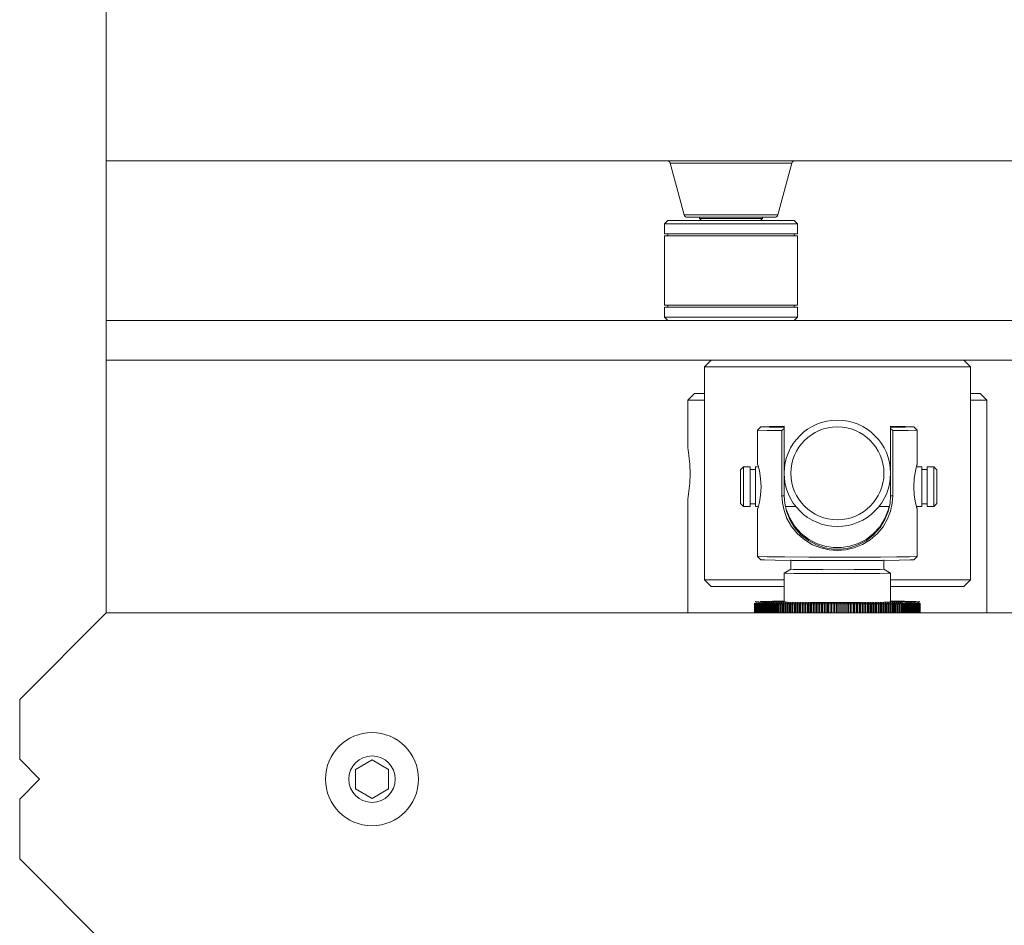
# Model space of a CAD drawing. Header units: millimetres. Extents: x 3925 to 5043, y -86 to 778.
# Tile 107 of 157: x 4652 to 4689, y 231 to 265. Entities that reach past the tile are written whole.
import ezdxf

# ---------------------------------------------------------------- set-up
doc = ezdxf.new("R2010")
doc.units = ezdxf.units.MM
doc.header["$LTSCALE"] = 46.255
doc.header["$PDMODE"] = 3
doc.header["$PDSIZE"] = 1
doc.layers.get('Defpoints').update_dxf_attribs({"linetype": 'CONTINUOUS'})
for name, color, linetype in [('140-154101-01_RIGGDXF_DIMENSION', 7, 'CONTINUOUS'), ('140-154101-0DXF_CONTINUOUS_LINE', 7, 'CONTINUOUS'), ('H30-BOTTOM-CDXF_CONTINUOUS_LINE', 7, 'CONTINUOUS'), ('H30_CEILING_DXF_CONTINUOUS_LINE', 7, 'CONTINUOUS'), ('SPACER-RIGGIDXF_CONTINUOUS_LINE', 7, 'CONTINUOUS')]:
    doc.layers.add(name, color=color, linetype=linetype)
doc.styles.add('SLDTEXTSTYLE0', font='arialbd.ttf', dxfattribs={"height": 5.5})
doc.dimstyles.new('SLDDIMSTYLE2', dxfattribs={"dimtxt": 5.650301, "dimasz": 4.572, "dimexe": 0, "dimexo": 0.0625, "dimgap": 1.412575, "dimtad": 0, "dimtih": 1, "dimtoh": 1, "dimlfac": 3.5, "dimrnd": 1e-09, "dimzin": 4, "dimdsep": 46, "dimtxsty": 'SLDTEXTSTYLE0', "dimsah": 1, "dimcen": 0.09, "dimadec": 0, "dimazin": 1, "dimtol": 1, "dimtp": 0.5, "dimtm": 0.5, "dimtfac": 1, "dimtdec": 1, "dimtofl": 0, "dimtmove": 0, "dimatfit": 3, "dimfxl": 1, "dimfrac": 2, "dimtolj": 1, "dimarcsym": 0})

# ---------------------------------------------------------------- blocks, each defined once
blk = doc.blocks.new('*D69')
at = {"layer": '140-154101-01_RIGGDXF_DIMENSION', "color": 0, "linetype": 'Continuous', "lineweight": -2}
for p, q in [((4758.217, 271.493), (4758.217, 194.516)), ((4718.217, 266.215), (4718.217, 194.516)), ((4718.217, 194.516), (4666.841, 194.516)), ((4754.217, 194.516), (4722.217, 194.516))]:
    blk.add_line(p, q, dxfattribs=at)
at = {"layer": '140-154101-01_RIGGDXF_DIMENSION', "color": 0, "linetype": 'Continuous'}
for points in [[(4722.217, 195.182), (4722.217, 193.849), (4718.217, 194.516)], [(4754.217, 195.182), (4754.217, 193.849), (4758.217, 194.516)]]:
    blk.add_solid(points, dxfattribs=at)
at = {"layer": 'Defpoints', "color": 0, "linetype": 'Continuous'}
for p in [(4758.217, 271.556), (4718.217, 266.277), (4758.217, 194.516)]:
    blk.add_point(p, dxfattribs=at)
at = {"layer": '140-154101-01_RIGGDXF_DIMENSION', "color": 0, "linetype": 'Continuous', "insert": (4690.529, 199.464), "char_height": 5.5, "attachment_point": 5, "style": 'SLDTEXTSTYLE0'}
blk.add_mtext('\\A1;160.00 [6.30]', dxfattribs=at)

msp = doc.modelspace()

# ---------------------------------------------------------------- linework, layer by layer
at = {"layer": '140-154101-0DXF_CONTINUOUS_LINE', "color": 7, "linetype": 'Continuous', "lineweight": 0}
for p, q in [((4655.7174, 242.6807), (4655.7174, 300.4307)), ((4655.7174, 253.6807), (4751.9674, 253.6807)), ((4655.7174, 252.1807), (4751.9674, 252.1807)), ((4678.4674, 252.1807), (4678.2174, 251.9307)), ((4687.9674, 252.1807), (4688.2174, 251.9307)), ((4688.2174, 251.9307), (4678.2174, 251.9307)), ((4678.2174, 251.9307), (4678.2174, 243.9307)), ((4688.2174, 251.9307), (4688.2174, 243.9307)), ((4677.8424, 250.9307), (4677.5924, 250.6807)), ((4678.2174, 250.6807), (4677.5924, 250.6807)), ((4677.5924, 248.8865), (4677.5924, 250.6807)), ((4678.2174, 250.9307), (4677.8424, 250.9307)), ((4688.5924, 250.9307), (4688.2174, 250.9307)), ((4688.8424, 250.6807), (4688.2174, 250.6807)), ((4688.8424, 250.6807), (4688.5924, 250.9307)), ((4688.8424, 250.6807), (4688.8424, 242.6807)), ((4680.3426, 249.68), (4680.2176, 249.555)), ((4680.3432, 249.68), (4680.3791, 249.684)), ((4680.3791, 249.684), (4680.6671, 249.6921)), ((4680.6671, 249.6921), (4681.2174, 249.699)), ((4681.2174, 249.6196), (4681.1327, 249.5347)), ((4681.2174, 249.699), (4681.2174, 247.0851)), ((4685.2174, 249.699), (4685.7678, 249.6921)), ((4685.2174, 247.0851), (4685.2174, 249.699)), ((4685.3022, 249.5347), (4685.2174, 249.6196)), ((4686.0917, 249.68), (4686.0558, 249.6755)), ((4686.0923, 249.68), (4686.2173, 249.555)), ((4680.2174, 249.5548), (4680.2176, 249.555)), ((4680.2174, 249.5548), (4680.2174, 248.2766)), ((4681.1327, 249.5347), (4680.5601, 249.5418)), ((4681.1327, 247.0848), (4681.1327, 249.5347)), ((4685.3022, 249.5347), (4685.8748, 249.5418)), ((4685.3022, 247.0848), (4685.3022, 249.5347)), ((4686.2174, 249.5548), (4686.2173, 249.555)), ((4686.2174, 249.5548), (4686.2174, 248.2766)), ((4679.5784, 248.0674), (4679.6909, 248.1799)), ((4679.6909, 248.1799), (4679.9409, 248.1799)), ((4679.6909, 246.6799), (4679.6909, 248.1799)), ((4679.9409, 246.6806), (4679.9409, 248.1786)), ((4680.1409, 248.1799), (4680.2175, 248.1799)), ((4680.1409, 246.681), (4680.1409, 248.1791)), ((4680.2174, 248.2766), (4680.2355, 248.2112)), ((4680.2379, 248.209), (4680.2175, 248.2767)), ((4680.2355, 248.2112), (4680.2822, 248.0217)), ((4686.1497, 248.0079), (4686.1969, 248.2023)), ((4686.1969, 248.2023), (4686.2174, 248.2766)), ((4686.2174, 248.1799), (4686.3909, 248.1799)), ((4686.3909, 246.6806), (4686.3909, 248.1786)), ((4686.5909, 248.1799), (4686.8409, 248.1799)), ((4686.5909, 246.681), (4686.5909, 248.1791)), ((4686.9534, 248.0674), (4686.8409, 248.1799)), ((4686.8409, 246.6799), (4686.8409, 248.1799)), ((4679.5784, 246.7934), (4679.5784, 248.0667)), ((4679.9409, 248.0799), (4680.1409, 248.0799)), ((4680.2822, 248.0217), (4680.3288, 247.7404)), ((4680.3288, 247.7404), (4680.3479, 247.4212)), ((4686.3909, 248.0799), (4686.5909, 248.0799)), ((4686.9534, 246.793), (4686.9534, 248.0663)), ((4680.3479, 247.4212), (4680.3297, 247.1116)), ((4677.5924, 242.6807), (4677.5924, 246.9747)), ((4680.3297, 247.1116), (4680.2851, 246.84)), ((4681.2174, 247.0851), (4681.1327, 247.0848)), ((4681.1327, 247.0848), (4681.1502, 246.8209)), ((4685.2174, 247.0851), (4685.3022, 247.0848)), ((4679.5784, 246.7924), (4679.6909, 246.6799)), ((4679.6909, 246.6799), (4679.9409, 246.6799)), ((4679.9409, 246.7799), (4680.1409, 246.7799)), ((4680.1409, 246.6799), (4680.2175, 246.6799)), ((4680.2379, 246.6509), (4680.2175, 246.583)), ((4680.2851, 246.84), (4680.2379, 246.6509)), ((4681.2631, 246.6799), (4681.6568, 246.6799)), ((4684.778, 246.6799), (4685.1718, 246.6799)), ((4686.1994, 246.6423), (4686.1527, 246.8265)), ((4686.1969, 246.6572), (4686.2174, 246.5831)), ((4686.2174, 246.5831), (4686.1994, 246.6423)), ((4686.2174, 246.6799), (4686.3909, 246.6799)), ((4686.3909, 246.7799), (4686.5909, 246.7799)), ((4686.5909, 246.6799), (4686.8409, 246.6799)), ((4686.9534, 246.7924), (4686.8409, 246.6799)), ((4680.2174, 246.5831), (4680.2174, 244.805)), ((4686.2174, 246.5831), (4686.2174, 244.805)), ((4680.2174, 244.805), (4680.2176, 244.8047)), ((4680.3426, 244.6797), (4680.2176, 244.8047)), ((4680.5728, 244.7918), (4681.2305, 244.7841)), ((4686.0923, 244.6797), (4686.2173, 244.8047)), ((4686.2173, 244.8047), (4686.2174, 244.805)), ((4680.3426, 244.6797), (4680.479, 244.6718)), ((4681.4662, 244.68), (4681.4662, 244.3236)), ((4684.9687, 244.3236), (4684.9687, 244.68)), ((4685.9487, 244.6716), (4686.0923, 244.6797)), ((4681.2174, 244.18), (4681.2177, 244.1803)), ((4681.2174, 244.18), (4681.2174, 243.105)), ((4681.4664, 244.3239), (4681.2177, 244.1803)), ((4681.4662, 244.3236), (4681.5482, 244.3187)), ((4684.821, 244.3171), (4684.9687, 244.3236)), ((4684.9684, 244.3239), (4685.2172, 244.1803)), ((4685.1116, 244.174), (4685.2174, 244.18)), ((4685.2174, 244.18), (4685.2172, 244.1803)), ((4685.2174, 244.18), (4685.2174, 243.105)), ((4681.2174, 243.9307), (4678.2174, 243.9307)), ((4678.4674, 243.6807), (4678.2174, 243.9307)), ((4678.4681, 243.6807), (4681.2174, 243.6807)), ((4685.2174, 243.9307), (4688.2174, 243.9307)), ((4685.2174, 243.6807), (4687.9668, 243.6807)), ((4687.9674, 243.6807), (4688.2174, 243.9307)), ((4680.0977, 243.0449), (4680.0977, 242.6807)), ((4680.1148, 243.0439), (4680.1148, 242.6807)), ((4680.1317, 243.1058), (4680.1312, 243.1053)), ((4680.1312, 243.1053), (4680.2582, 243.0969)), ((4680.1602, 243.0652), (4680.1357, 243.0429)), ((4680.1357, 243.0429), (4680.1357, 242.6807)), ((4680.1492, 243.0423), (4680.1492, 242.6807)), ((4680.1846, 243.0642), (4680.1603, 243.0419)), ((4680.1603, 243.0419), (4680.1603, 242.6807)), ((4680.1737, 243.0646), (4680.1847, 243.0642)), ((4680.176, 243.0413), (4680.176, 242.6807)), ((4680.2128, 243.0632), (4680.1887, 243.0409)), ((4680.1887, 243.0409), (4680.1887, 242.6807)), ((4680.2065, 243.0403), (4680.2306, 243.0626)), ((4680.2065, 243.0403), (4680.2065, 242.6807)), ((4680.2446, 243.0622), (4680.2208, 243.0399)), ((4680.2208, 243.0399), (4680.2208, 242.6807)), ((4680.2406, 243.0394), (4680.2644, 243.0617)), ((4680.2406, 243.0394), (4680.2406, 242.6807)), ((4680.28, 243.0613), (4680.2565, 243.0389)), ((4680.2565, 243.0389), (4680.2565, 242.6807)), ((4680.2582, 243.0969), (4680.6743, 243.0888)), ((4680.2784, 243.0384), (4680.3019, 243.0607)), ((4680.2784, 243.0384), (4680.2784, 242.6807)), ((4680.319, 243.0603), (4680.2958, 243.038)), ((4680.2958, 243.038), (4680.2958, 242.6807)), ((4680.3102, 243.1147), (4680.7738, 243.1226)), ((4680.3197, 243.0374), (4680.3197, 242.6807)), ((4680.3198, 243.0374), (4680.343, 243.0598)), ((4680.3616, 243.0594), (4680.3387, 243.037)), ((4680.3387, 243.037), (4680.3387, 242.6807)), ((4680.3646, 243.0365), (4680.3646, 242.6807)), ((4680.3647, 243.0365), (4680.3875, 243.0589)), ((4680.4076, 243.0585), (4680.3851, 243.0361)), ((4680.3851, 243.0361), (4680.3851, 242.6807)), ((4680.3875, 243.0589), (4680.3875, 242.6807)), ((4680.413, 243.0356), (4680.4355, 243.0579)), ((4680.413, 243.0356), (4680.413, 242.6807)), ((4680.457, 243.0576), (4680.4349, 243.0352)), ((4680.4349, 243.0352), (4680.4349, 242.6807)), ((4680.4355, 243.0579), (4680.4571, 243.0576)), ((4680.4355, 243.0579), (4680.4355, 242.6807)), ((4680.4648, 243.0347), (4680.4869, 243.057)), ((4680.4648, 243.0347), (4680.4648, 242.6807)), ((4680.4868, 243.057), (4680.5099, 243.0567)), ((4680.4869, 243.057), (4680.4869, 242.6807)), ((4680.5098, 243.0567), (4680.4882, 243.0343)), ((4680.4882, 243.0343), (4680.4882, 242.6807)), ((4680.5199, 243.0338), (4680.5416, 243.0562)), ((4680.5199, 243.0338), (4680.5199, 242.6807)), ((4680.5415, 243.0562), (4680.566, 243.0558)), ((4680.5416, 243.0562), (4680.5416, 242.6807)), ((4680.5659, 243.0558), (4680.5447, 243.0334)), ((4680.5447, 243.0334), (4680.5447, 242.6807)), ((4680.5783, 243.0329), (4680.5995, 243.0553)), ((4680.5783, 243.0329), (4680.5783, 242.6807)), ((4680.5995, 243.0553), (4680.6253, 243.0549)), ((4680.5995, 243.0553), (4680.5995, 242.6807)), ((4680.6252, 243.0549), (4680.6046, 243.0326)), ((4680.6046, 243.0326), (4680.6046, 242.6807)), ((4680.64, 243.0321), (4680.6607, 243.0545)), ((4680.64, 243.0321), (4680.64, 242.6807)), ((4680.6606, 243.0545), (4680.6878, 243.0541)), ((4680.6607, 243.0545), (4680.6607, 242.6807)), ((4680.6877, 243.0541), (4680.6676, 243.0317)), ((4680.6676, 243.0317), (4680.6676, 242.6807)), ((4680.6743, 243.0888), (4681.3394, 243.0823)), ((4680.7047, 243.0313), (4680.7047, 242.6807)), ((4680.7048, 243.0313), (4680.7249, 243.0537)), ((4680.7249, 243.0537), (4680.7534, 243.0533)), ((4680.7249, 243.0537), (4680.7249, 242.6807)), ((4680.7533, 243.0533), (4680.7337, 243.0309)), ((4680.7337, 243.0309), (4680.7337, 242.6807)), ((4680.7726, 243.0305), (4680.7922, 243.0529)), ((4680.7726, 243.0305), (4680.7726, 242.6807)), ((4680.7738, 243.1226), (4681.2174, 243.1265)), ((4680.7922, 243.0529), (4680.822, 243.0525)), ((4680.7922, 243.0529), (4680.7922, 242.6807)), ((4680.8219, 243.0525), (4680.8028, 243.0301)), ((4680.8028, 243.0301), (4680.8028, 242.6807)), ((4680.8434, 243.0297), (4680.8625, 243.0521)), ((4680.8434, 243.0297), (4680.8434, 242.6807)), ((4680.8625, 243.0521), (4680.8935, 243.0518)), ((4680.8625, 243.0521), (4680.8625, 242.6807)), ((4680.8934, 243.0518), (4680.8749, 243.0294)), ((4680.8749, 243.0294), (4680.8749, 242.6807)), ((4680.9171, 243.0289), (4680.9356, 243.0513)), ((4680.9171, 243.0289), (4680.9171, 242.6807)), ((4680.9356, 243.0513), (4680.9678, 243.051)), ((4680.9356, 243.0513), (4680.9356, 242.6807)), ((4680.9677, 243.051), (4680.9498, 243.0286)), ((4680.9498, 243.0286), (4680.9498, 242.6807)), ((4680.9936, 243.0282), (4681.0115, 243.0506)), ((4680.9936, 243.0282), (4680.9936, 242.6807)), ((4681.0115, 243.0506), (4681.0449, 243.0503)), ((4681.0115, 243.0506), (4681.0115, 242.6807)), ((4681.0448, 243.0503), (4681.0275, 243.0279)), ((4681.0275, 243.0279), (4681.0275, 242.6807)), ((4681.0728, 243.0275), (4681.0901, 243.0499)), ((4681.0728, 243.0275), (4681.0728, 242.6807)), ((4681.0901, 243.0499), (4681.1246, 243.0496)), ((4681.0901, 243.0499), (4681.0901, 242.6807)), ((4681.1245, 243.0496), (4681.1078, 243.0272)), ((4681.1078, 243.0272), (4681.1078, 242.6807)), ((4681.1547, 243.0268), (4681.1713, 243.0492)), ((4681.1547, 243.0268), (4681.1547, 242.6807)), ((4681.1713, 243.0492), (4681.2068, 243.0489)), ((4681.1713, 243.0492), (4681.1713, 242.6807)), ((4681.2067, 243.0489), (4681.1908, 243.0265)), ((4681.1908, 243.0265), (4681.1908, 242.6807)), ((4681.2478, 243.1018), (4681.2181, 243.105)), ((4681.239, 243.0261), (4681.255, 243.0486)), ((4681.239, 243.0261), (4681.239, 242.6807)), ((4681.255, 243.0486), (4681.2916, 243.0483)), ((4681.255, 243.0486), (4681.255, 242.6807)), ((4681.2915, 243.0483), (4681.2762, 243.0259)), ((4681.2762, 243.0259), (4681.2762, 242.6807)), ((4681.3258, 243.0255), (4681.3411, 243.0479)), ((4681.3258, 243.0255), (4681.3258, 242.6807)), ((4681.3394, 243.0823), (4682.1883, 243.078)), ((4681.341, 243.0479), (4681.3786, 243.0477)), ((4681.3411, 243.0479), (4681.3411, 242.6807)), ((4681.3785, 243.0477), (4681.3639, 243.0253)), ((4681.3639, 243.0253), (4681.3639, 242.6807)), ((4681.4148, 243.0249), (4681.4294, 243.0473)), ((4681.4149, 243.0249), (4681.4149, 242.6807)), ((4681.4294, 243.0473), (4681.4679, 243.0471)), ((4681.4294, 243.0473), (4681.4294, 242.6807)), ((4681.4678, 243.0471), (4681.454, 243.0247)), ((4681.454, 243.0247), (4681.454, 242.6807)), ((4681.5061, 243.0243), (4681.5199, 243.0468)), ((4681.5061, 243.0243), (4681.5061, 242.6807)), ((4681.5199, 243.0468), (4681.5594, 243.0465)), ((4681.5199, 243.0468), (4681.5199, 242.6807)), ((4681.5592, 243.0465), (4681.5461, 243.0241)), ((4681.5461, 243.0241), (4681.5461, 242.6807)), ((4681.5994, 243.0238), (4681.6126, 243.0462)), ((4681.5995, 243.0238), (4681.5995, 242.6807)), ((4681.6125, 243.0462), (4681.6528, 243.046)), ((4681.6126, 243.0462), (4681.6126, 242.6807)), ((4681.6527, 243.046), (4681.6403, 243.0236)), ((4681.6403, 243.0236), (4681.6403, 242.6807)), ((4681.6948, 243.0233), (4681.7071, 243.0457)), ((4681.6948, 243.0233), (4681.6948, 242.6807)), ((4681.7071, 243.0457), (4681.7482, 243.0455)), ((4681.7071, 243.0457), (4681.7071, 242.6807)), ((4681.7481, 243.0455), (4681.7365, 243.0231)), ((4681.7365, 243.0231), (4681.7365, 242.6807)), ((4681.7919, 243.0228), (4681.8035, 243.0453)), ((4681.7919, 243.0228), (4681.7919, 242.6807)), ((4681.8035, 243.0453), (4681.8453, 243.0451)), ((4681.8035, 243.0453), (4681.8035, 242.6807)), ((4681.8452, 243.0451), (4681.8344, 243.0226)), ((4681.8344, 243.0226), (4681.8344, 242.6807)), ((4681.8908, 243.0224), (4681.9016, 243.0448)), ((4681.8908, 243.0224), (4681.8908, 242.6807)), ((4681.9016, 243.0448), (4681.9441, 243.0446)), ((4681.9016, 243.0448), (4681.9016, 242.6807)), ((4681.944, 243.0446), (4681.934, 243.0222)), ((4681.934, 243.0222), (4681.934, 242.6807)), ((4681.9913, 243.022), (4682.0014, 243.0444)), ((4681.9914, 243.022), (4681.9914, 242.6807)), ((4682.0013, 243.0444), (4682.0445, 243.0442)), ((4682.0014, 243.0444), (4682.0014, 242.6807)), ((4682.0444, 243.0442), (4682.0352, 243.0218)), ((4682.0352, 243.0218), (4682.0352, 242.6807)), ((4682.0934, 243.0216), (4682.1026, 243.044)), ((4682.0934, 243.0216), (4682.0934, 242.6807)), ((4682.1025, 243.044), (4682.1463, 243.0439)), ((4682.1026, 243.044), (4682.1026, 242.6807)), ((4682.1462, 243.0439), (4682.1378, 243.0214)), ((4682.1378, 243.0214), (4682.1378, 242.6807)), ((4682.1883, 243.078), (4683.138, 243.0763)), ((4682.1967, 243.0212), (4682.2051, 243.0437)), ((4682.1968, 243.0212), (4682.1968, 242.6807)), ((4682.2051, 243.0437), (4682.2494, 243.0435)), ((4682.2051, 243.0437), (4682.2051, 242.6807)), ((4682.2493, 243.0435), (4682.2418, 243.0211)), ((4682.2418, 243.0211), (4682.2418, 242.6807)), ((4682.3014, 243.0209), (4682.3089, 243.0434)), ((4682.3014, 243.0209), (4682.3014, 242.6807)), ((4682.3089, 243.0434), (4682.3537, 243.0432)), ((4682.3089, 243.0434), (4682.3089, 242.6807)), ((4682.3536, 243.0432), (4682.3469, 243.0208)), ((4682.3469, 243.0208), (4682.3469, 242.6807)), ((4682.4071, 243.0206), (4682.4138, 243.0431)), ((4682.4071, 243.0206), (4682.4071, 242.6807)), ((4682.4138, 243.0431), (4682.459, 243.043)), ((4682.4138, 243.0431), (4682.4138, 242.6807)), ((4682.4589, 243.043), (4682.4531, 243.0205)), ((4682.4531, 243.0205), (4682.4531, 242.6807)), ((4682.5139, 243.0204), (4682.5197, 243.0429)), ((4682.5139, 243.0204), (4682.5139, 242.6807)), ((4682.5197, 243.0429), (4682.5653, 243.0428)), ((4682.5197, 243.0429), (4682.5197, 242.6807)), ((4682.5652, 243.0428), (4682.5602, 243.0203)), ((4682.5602, 243.0203), (4682.5602, 242.6807)), ((4682.6214, 243.0202), (4682.6264, 243.0426)), ((4682.6215, 243.0202), (4682.6215, 242.6807)), ((4682.6264, 243.0426), (4682.6724, 243.0426)), ((4682.6264, 243.0426), (4682.6264, 242.6807)), ((4682.6722, 243.0426), (4682.6681, 243.0201)), ((4682.6681, 243.0201), (4682.6681, 242.6807)), ((4682.7298, 243.02), (4682.7339, 243.0425)), ((4682.7298, 243.02), (4682.7298, 242.6807)), ((4682.7338, 243.0425), (4682.7801, 243.0424)), ((4682.7339, 243.0425), (4682.7339, 242.6807)), ((4682.78, 243.0424), (4682.7767, 243.0199)), ((4682.7767, 243.0199), (4682.7767, 242.6807)), ((4682.8387, 243.0199), (4682.8419, 243.0423)), ((4682.8387, 243.0199), (4682.8387, 242.6807)), ((4682.8419, 243.0423), (4682.8883, 243.0423)), ((4682.8419, 243.0423), (4682.8419, 242.6807)), ((4682.8882, 243.0423), (4682.8858, 243.0198)), ((4682.8858, 243.0198), (4682.8858, 242.6807)), ((4682.948, 243.0198), (4682.9504, 243.0422)), ((4682.9481, 243.0198), (4682.9481, 242.6807)), ((4682.9504, 243.0422), (4682.997, 243.0422)), ((4682.9504, 243.0422), (4682.9504, 242.6807)), ((4682.9969, 243.0422), (4682.9953, 243.0197)), ((4682.9953, 243.0197), (4682.9953, 242.6807)), ((4683.0577, 243.0197), (4683.0593, 243.0422)), ((4683.0578, 243.0197), (4683.0578, 242.6807)), ((4683.0592, 243.0422), (4683.1059, 243.0421)), ((4683.0593, 243.0422), (4683.0593, 242.6807)), ((4683.1058, 243.0421), (4683.1051, 243.0197)), ((4683.1051, 243.0197), (4683.1051, 242.6807)), ((4683.138, 243.0763), (4684.0955, 243.0775)), ((4683.1676, 243.0196), (4683.1683, 243.0421)), ((4683.1677, 243.0196), (4683.1677, 242.6807)), ((4683.1682, 243.0421), (4683.215, 243.0421)), ((4683.1683, 243.0421), (4683.1683, 242.6807)), ((4683.2149, 243.0421), (4683.2151, 243.0196)), ((4683.2149, 243.0421), (4683.2149, 242.6807)), ((4683.2151, 243.0196), (4683.2151, 242.6807)), ((4683.2773, 243.0421), (4683.324, 243.0421)), ((4683.2776, 243.0196), (4683.2773, 243.0421)), ((4683.2776, 243.0196), (4683.2776, 242.6807)), ((4683.3239, 243.0421), (4683.325, 243.0197)), ((4683.3239, 243.0421), (4683.3239, 242.6807)), ((4683.325, 243.0197), (4683.325, 242.6807)), ((4683.3863, 243.0422), (4683.433, 243.0422)), ((4683.3875, 243.0197), (4683.3864, 243.0422)), ((4683.3875, 243.0197), (4683.3875, 242.6807)), ((4683.4328, 243.0422), (4683.4348, 243.0197)), ((4683.4328, 243.0422), (4683.4328, 242.6807)), ((4683.4348, 243.0197), (4683.4348, 242.6807)), ((4683.4951, 243.0422), (4683.5416, 243.0423)), ((4683.4971, 243.0198), (4683.4952, 243.0422)), ((4683.4972, 243.0198), (4683.4972, 242.6807)), ((4683.5415, 243.0423), (4683.5444, 243.0198)), ((4683.5415, 243.0423), (4683.5415, 242.6807)), ((4683.5444, 243.0198), (4683.5444, 242.6807)), ((4683.6036, 243.0423), (4683.6499, 243.0424)), ((4683.6065, 243.0199), (4683.6036, 243.0423)), ((4683.6065, 243.0199), (4683.6065, 242.6807)), ((4683.6498, 243.0424), (4683.6535, 243.0199)), ((4683.6498, 243.0424), (4683.6498, 242.6807)), ((4683.6535, 243.0199), (4683.6535, 242.6807)), ((4683.7116, 243.0425), (4683.7577, 243.0426)), ((4683.7153, 243.02), (4683.7116, 243.0425)), ((4683.7154, 243.02), (4683.7154, 242.6807)), ((4683.7575, 243.0426), (4683.7621, 243.0201)), ((4683.7575, 243.0426), (4683.7575, 242.6807)), ((4683.7621, 243.0201), (4683.7621, 242.6807)), ((4683.8189, 243.0427), (4683.8648, 243.0427)), ((4683.8236, 243.0202), (4683.819, 243.0427)), ((4683.8236, 243.0202), (4683.8236, 242.6807)), ((4683.8646, 243.0427), (4683.8701, 243.0203)), ((4683.8646, 243.0427), (4683.8646, 242.6807)), ((4683.8701, 243.0203), (4683.8701, 242.6807)), ((4683.9256, 243.0429), (4683.9711, 243.043)), ((4683.9311, 243.0204), (4683.9256, 243.0429)), ((4683.9311, 243.0204), (4683.9311, 242.6807)), ((4683.9709, 243.043), (4683.9772, 243.0205)), ((4683.9709, 243.043), (4683.9709, 242.6807)), ((4683.9772, 243.0205), (4683.9772, 242.6807)), ((4684.0314, 243.0431), (4684.0764, 243.0432)), ((4684.0377, 243.0207), (4684.0314, 243.0431)), ((4684.0378, 243.0207), (4684.0378, 242.6807)), ((4684.0763, 243.0432), (4684.0835, 243.0208)), ((4684.0763, 243.0432), (4684.0763, 242.6807)), ((4684.0835, 243.0208), (4684.0835, 242.6807)), ((4684.0955, 243.0775), (4684.9669, 243.0814)), ((4684.1362, 243.0434), (4684.1808, 243.0435)), ((4684.1434, 243.0209), (4684.1362, 243.0434)), ((4684.1434, 243.0209), (4684.1434, 242.6807)), ((4684.1807, 243.0435), (4684.1886, 243.0211)), ((4684.1807, 243.0435), (4684.1807, 242.6807)), ((4684.1886, 243.0211), (4684.1886, 242.6807)), ((4684.2399, 243.0437), (4684.2839, 243.0439)), ((4684.2479, 243.0213), (4684.2399, 243.0437)), ((4684.248, 243.0213), (4684.248, 242.6807)), ((4684.2838, 243.0439), (4684.2926, 243.0214)), ((4684.2838, 243.0439), (4684.2838, 242.6807)), ((4684.2926, 243.0214), (4684.2926, 242.6807)), ((4684.3423, 243.0441), (4684.3858, 243.0442)), ((4684.3512, 243.0216), (4684.3424, 243.0441)), ((4684.3512, 243.0216), (4684.3512, 242.6807)), ((4684.3857, 243.0442), (4684.3953, 243.0218)), ((4684.3857, 243.0442), (4684.3857, 242.6807)), ((4684.3953, 243.0218), (4684.3953, 242.6807)), ((4684.4434, 243.0444), (4684.4862, 243.0446)), ((4684.453, 243.022), (4684.4434, 243.0444)), ((4684.4531, 243.022), (4684.4531, 242.6807)), ((4684.4861, 243.0446), (4684.4966, 243.0222)), ((4684.4861, 243.0446), (4684.4861, 242.6807)), ((4684.4966, 243.0222), (4684.4966, 242.6807)), ((4684.543, 243.0449), (4684.5851, 243.045)), ((4684.5534, 243.0224), (4684.543, 243.0449)), ((4684.5535, 243.0224), (4684.5535, 242.6807)), ((4684.585, 243.045), (4684.5962, 243.0226)), ((4684.585, 243.045), (4684.585, 242.6807)), ((4684.5962, 243.0226), (4684.5962, 242.6807)), ((4684.6409, 243.0453), (4684.6824, 243.0455)), ((4684.6522, 243.0229), (4684.6409, 243.0453)), ((4684.6522, 243.0229), (4684.6522, 242.6807)), ((4684.6823, 243.0455), (4684.6942, 243.0231)), ((4684.6823, 243.0455), (4684.6823, 242.6807)), ((4684.6942, 243.0231), (4684.6942, 242.6807)), ((4684.7371, 243.0458), (4684.7778, 243.046)), ((4684.7492, 243.0233), (4684.7372, 243.0458)), ((4684.7492, 243.0233), (4684.7492, 242.6807)), ((4684.7777, 243.046), (4684.7905, 243.0236)), ((4684.7777, 243.046), (4684.7777, 242.6807)), ((4684.7905, 243.0236), (4684.7905, 242.6807)), ((4684.8315, 243.0463), (4684.8713, 243.0465)), ((4684.8443, 243.0239), (4684.8315, 243.0463)), ((4684.8443, 243.0239), (4684.8443, 242.6807)), ((4684.8712, 243.0465), (4684.8847, 243.0241)), ((4684.8712, 243.0465), (4684.8712, 242.6807)), ((4684.8847, 243.0241), (4684.8847, 242.6807)), ((4684.9239, 243.0468), (4684.9629, 243.0471)), ((4684.9374, 243.0244), (4684.9239, 243.0468)), ((4684.9375, 243.0244), (4684.9375, 242.6807)), ((4684.9628, 243.0471), (4684.977, 243.0246)), ((4684.9628, 243.0471), (4684.9628, 242.6807)), ((4684.9669, 243.0814), (4685.6672, 243.0876)), ((4684.977, 243.0246), (4684.977, 242.6807)), ((4685.0142, 243.0474), (4685.0523, 243.0477)), ((4685.0285, 243.025), (4685.0143, 243.0474)), ((4685.0286, 243.025), (4685.0286, 242.6807)), ((4685.0522, 243.0477), (4685.0671, 243.0252)), ((4685.0522, 243.0477), (4685.0522, 242.6807)), ((4685.0671, 243.0252), (4685.0671, 242.6807)), ((4685.1024, 243.048), (4685.1394, 243.0483)), ((4685.1173, 243.0256), (4685.1024, 243.048)), ((4685.1174, 243.0256), (4685.1174, 242.6807)), ((4685.1393, 243.0483), (4685.155, 243.0258)), ((4685.1393, 243.0483), (4685.1393, 242.6807)), ((4685.155, 243.0258), (4685.155, 242.6807)), ((4685.2167, 243.105), (4685.1871, 243.1018)), ((4685.1882, 243.0486), (4685.2243, 243.0489)), ((4685.2039, 243.0262), (4685.1882, 243.0486)), ((4685.2039, 243.0262), (4685.2039, 242.6807)), ((4685.2174, 243.1266), (4685.7467, 243.1215)), ((4685.2242, 243.0489), (4685.2405, 243.0265)), ((4685.2242, 243.0489), (4685.2242, 242.6807)), ((4685.2405, 243.0265), (4685.2405, 242.6807)), ((4685.2716, 243.0493), (4685.3066, 243.0496)), ((4685.288, 243.0269), (4685.2717, 243.0493)), ((4685.2881, 243.0269), (4685.2881, 242.6807)), ((4685.3065, 243.0496), (4685.3235, 243.0272)), ((4685.3065, 243.0496), (4685.3065, 242.6807)), ((4685.3235, 243.0272), (4685.3235, 242.6807)), ((4685.3526, 243.05), (4685.3865, 243.0503)), ((4685.3696, 243.0275), (4685.3526, 243.05)), ((4685.3696, 243.0275), (4685.3696, 242.6807)), ((4685.3864, 243.0503), (4685.404, 243.0279)), ((4685.3864, 243.0503), (4685.3864, 242.6807)), ((4685.404, 243.0279), (4685.404, 242.6807)), ((4685.4309, 243.0507), (4685.4637, 243.051)), ((4685.4486, 243.0283), (4685.4309, 243.0507)), ((4685.4486, 243.0283), (4685.4486, 242.6807)), ((4685.4636, 243.051), (4685.4818, 243.0286)), ((4685.4636, 243.051), (4685.4636, 242.6807)), ((4685.4818, 243.0286), (4685.4818, 242.6807)), ((4685.5066, 243.0514), (4685.5381, 243.0517)), ((4685.5248, 243.029), (4685.5066, 243.0514)), ((4685.5249, 243.029), (4685.5249, 242.6807)), ((4685.538, 243.0517), (4685.5569, 243.0293)), ((4685.538, 243.0517), (4685.538, 242.6807)), ((4685.5569, 243.0293), (4685.5569, 242.6807)), ((4685.5794, 243.0522), (4685.6097, 243.0525)), ((4685.5982, 243.0298), (4685.5794, 243.0522)), ((4685.5983, 243.0298), (4685.5983, 242.6807)), ((4685.6097, 243.0525), (4685.6291, 243.0301)), ((4685.6097, 243.0525), (4685.6097, 242.6807)), ((4685.6291, 243.0301), (4685.6291, 242.6807)), ((4685.6494, 243.0529), (4685.6785, 243.0533)), ((4685.6688, 243.0305), (4685.6494, 243.0529)), ((4685.6672, 243.0876), (4686.1276, 243.0955)), ((4685.6688, 243.0305), (4685.6688, 242.6807)), ((4685.6784, 243.0533), (4685.6983, 243.0309)), ((4685.6784, 243.0533), (4685.6784, 242.6807)), ((4685.6983, 243.0309), (4685.6983, 242.6807)), ((4685.7164, 243.0537), (4685.7442, 243.0541)), ((4685.7363, 243.0313), (4685.7164, 243.0537)), ((4685.7364, 243.0313), (4685.7364, 242.6807)), ((4685.7441, 243.0541), (4685.7645, 243.0317)), ((4685.7441, 243.0541), (4685.7441, 242.6807)), ((4685.7467, 243.1215), (4686.1729, 243.1133)), ((4685.7645, 243.0317), (4685.7645, 242.6807)), ((4685.7803, 243.0546), (4685.8068, 243.0549)), ((4685.8008, 243.0322), (4685.7804, 243.0546)), ((4685.8009, 243.0322), (4685.8009, 242.6807)), ((4685.8067, 243.0549), (4685.8277, 243.0325)), ((4685.8067, 243.0549), (4685.8067, 242.6807)), ((4685.8277, 243.0325), (4685.8277, 242.6807)), ((4685.8412, 243.0554), (4685.8663, 243.0558)), ((4685.8622, 243.033), (4685.8412, 243.0554)), ((4685.8622, 243.033), (4685.8622, 242.6807)), ((4685.8662, 243.0558), (4685.8876, 243.0334)), ((4685.8662, 243.0558), (4685.8662, 242.6807)), ((4685.8876, 243.0334), (4685.8876, 242.6807)), ((4685.8988, 243.0563), (4685.9225, 243.0566)), ((4685.9203, 243.0339), (4685.8988, 243.0563)), ((4685.9203, 243.0339), (4685.9203, 242.6807)), ((4685.9225, 243.0566), (4685.9443, 243.0343)), ((4685.9225, 243.0566), (4685.9225, 242.6807)), ((4685.9443, 243.0343), (4685.9443, 242.6807)), ((4685.9532, 243.0571), (4685.9755, 243.0575)), ((4685.9751, 243.0348), (4685.9532, 243.0571)), ((4685.9751, 243.0348), (4685.9751, 242.6807)), ((4685.9754, 243.0575), (4685.9977, 243.0352)), ((4685.9754, 243.0575), (4685.9754, 242.6807)), ((4685.9977, 243.0352), (4685.9977, 242.6807)), ((4686.0042, 243.058), (4686.0251, 243.0584)), ((4686.0266, 243.0357), (4686.0043, 243.058)), ((4686.025, 243.0584), (4686.0477, 243.0361)), ((4686.025, 243.0584), (4686.025, 242.6807)), ((4686.0266, 243.0357), (4686.0266, 242.6807)), ((4686.0477, 243.0361), (4686.0477, 242.6807)), ((4686.0746, 243.0366), (4686.0519, 243.0589)), ((4686.0712, 243.0593), (4686.0943, 243.037)), ((4686.0746, 243.0366), (4686.0746, 242.6807)), ((4686.0943, 243.037), (4686.0943, 242.6807)), ((4686.1191, 243.0375), (4686.0961, 243.0599)), ((4686.1139, 243.0603), (4686.1373, 243.0379)), ((4686.1192, 243.0375), (4686.1192, 242.6807)), ((4686.1276, 243.0955), (4686.3032, 243.1043)), ((4686.1602, 243.0385), (4686.1368, 243.0608)), ((4686.1373, 243.0379), (4686.1373, 242.6807)), ((4686.1531, 243.0612), (4686.1768, 243.0389)), ((4686.1602, 243.0385), (4686.1602, 242.6807)), ((4686.1976, 243.0394), (4686.1739, 243.0618)), ((4686.1768, 243.0389), (4686.1768, 242.6807)), ((4686.1977, 243.0394), (4686.1977, 242.6807)), ((4686.2314, 243.0404), (4686.2075, 243.0627)), ((4686.2126, 243.0399), (4686.2126, 242.6807)), ((4686.2315, 243.0404), (4686.2315, 242.6807)), ((4686.2615, 243.0414), (4686.2373, 243.0637)), ((4686.2449, 243.0408), (4686.2449, 242.6807)), ((4686.2616, 243.0414), (4686.2616, 242.6807)), ((4686.2635, 243.0647), (4686.2736, 243.0651)), ((4686.288, 243.0424), (4686.2635, 243.0647)), ((4686.2734, 243.0418), (4686.2734, 242.6807)), ((4686.3107, 243.0434), (4686.286, 243.0657)), ((4686.288, 243.0424), (4686.288, 242.6807)), ((4686.2972, 243.1057), (4686.3033, 243.1053)), ((4686.3033, 243.1053), (4686.3032, 243.1043)), ((4686.3107, 243.0434), (4686.3107, 242.6807)), ((4686.3296, 243.0444), (4686.3296, 242.6807)), ((4652.4674, 239.4307), (4655.7174, 242.6807)), ((4655.7174, 242.6807), (4758.2174, 242.6807)), ((4652.4674, 239.4307), (4652.4674, 237.1807)), ((4652.4674, 237.1807), (4653.2174, 236.4307)), ((4665.7174, 237.1523), (4665.0924, 236.7915)), ((4666.3424, 236.7915), (4665.7174, 237.1523)), ((4665.0924, 236.0698), (4665.0924, 236.7915)), ((4666.3424, 236.7915), (4666.3424, 236.0698)), ((4653.2174, 236.4307), (4652.4674, 235.6807)), ((4665.0924, 236.0698), (4665.7174, 235.709)), ((4665.7174, 235.709), (4666.3424, 236.0698)), ((4652.4674, 235.6807), (4652.4674, 233.4307)), ((4655.7174, 230.1807), (4652.4674, 233.4307))]:
    msp.add_line(p, q, dxfattribs=at)
for points in [[(4681.2174, 249.6605), (4680.667, 249.6674), (4680.3791, 249.6755), (4680.3432, 249.68)], [(4686.0558, 249.6755), (4685.7678, 249.6674), (4685.2174, 249.6605)], [(4685.7678, 249.6921), (4686.0558, 249.684), (4686.0917, 249.68)], [(4680.5601, 249.5418), (4680.2624, 249.5499), (4680.2174, 249.5548)], [(4685.8748, 249.5418), (4686.1725, 249.5499), (4686.2174, 249.5548)], [(4677.6664, 248.2797), (4677.6364, 248.5957), (4677.6051, 248.8116), (4677.5924, 248.8865)], [(4677.6645, 247.554), (4677.678, 247.9133), (4677.6664, 248.2797)], [(4686.2174, 248.2767), (4686.1994, 248.2176), (4686.1898, 248.1799)], [(4686.087, 247.4222), (4686.1051, 247.7329), (4686.1497, 248.0079)], [(4677.5924, 246.9747), (4677.6052, 247.0506), (4677.6349, 247.2538), (4677.6645, 247.554)], [(4686.1527, 246.8265), (4686.106, 247.1043), (4686.087, 247.4222)], [(4685.2174, 247.0851), (4685.1974, 246.8026), (4685.1301, 246.4997), (4685.0074, 246.1912), (4684.8233, 245.89), (4684.5792, 245.616), (4684.2968, 245.3958), (4683.994, 245.2354), (4683.6837, 245.133), (4683.3695, 245.0833), (4683.0566, 245.084), (4682.7433, 245.1349), (4682.4339, 245.2384), (4682.1316, 245.3999), (4681.8484, 245.6228), (4681.6067, 245.8966), (4681.4243, 246.1976), (4681.3023, 246.5081), (4681.2362, 246.8113), (4681.2174, 247.0851)], [(4685.3022, 247.0848), (4685.2831, 246.8085), (4685.22, 246.5134), (4685.1064, 246.2145), (4684.9383, 245.9239), (4684.7157, 245.6552), (4684.4507, 245.4267), (4684.1591, 245.2495), (4683.8515, 245.1247), (4683.5343, 245.0509), (4683.2174, 245.027)], [(4680.2174, 246.5831), (4680.2354, 246.6482), (4680.2432, 246.6799)], [(4681.1502, 246.8209), (4681.2106, 246.5302), (4681.3222, 246.2291), (4681.4912, 245.9324), (4681.7182, 245.6563), (4681.9884, 245.4235), (4682.2826, 245.246), (4682.5897, 245.1228), (4682.9041, 245.0505), (4683.2174, 245.027)], [(4681.3022, 246.5494), (4681.4238, 246.2415), (4681.6072, 245.9414), (4681.8505, 245.6691), (4682.1321, 245.4504), (4682.4346, 245.2909), (4682.7447, 245.1887), (4683.0586, 245.1387), (4683.3714, 245.1383), (4683.6848, 245.1874), (4683.9943, 245.2884), (4684.2971, 245.4468), (4684.5812, 245.6662), (4684.8236, 245.9359), (4685.0066, 246.2326), (4685.1298, 246.5399), (4685.161, 246.6799)], [(4680.2176, 244.8047), (4680.2556, 244.8005), (4680.5728, 244.7918)], [(4681.2305, 244.7841), (4682.1426, 244.7789), (4683.2174, 244.7771)], [(4683.2174, 244.7771), (4684.0385, 244.7781), (4684.8371, 244.7815)], [(4684.8371, 244.7815), (4685.4377, 244.7862), (4685.9277, 244.793)], [(4685.9277, 244.793), (4686.1838, 244.8008), (4686.2173, 244.8047)], [(4680.479, 244.6718), (4680.8798, 244.6644), (4681.5094, 244.6585)], [(4681.5094, 244.6585), (4682.3174, 244.6546), (4683.2174, 244.6532)], [(4683.2174, 244.6532), (4684.1136, 244.6546), (4684.9149, 244.6584)], [(4684.9149, 244.6584), (4685.5427, 244.6642), (4685.9487, 244.6716)], [(4681.2174, 244.18), (4681.3065, 244.1745), (4681.5777, 244.1693)], [(4681.5482, 244.3187), (4681.7945, 244.3141), (4682.1617, 244.3106), (4682.674, 244.3081), (4683.2484, 244.3073), (4683.8522, 244.3084), (4684.4348, 244.3119), (4684.821, 244.3171)], [(4681.5777, 244.1693), (4682.0162, 244.1651), (4682.585, 244.1623), (4683.2174, 244.1614)], [(4683.2174, 244.1614), (4683.8239, 244.1623), (4684.367, 244.1648), (4684.8139, 244.1688), (4685.1116, 244.174)], [(4680.1147, 243.0439), (4680.1185, 243.0438), (4680.1223, 243.0436), (4680.1262, 243.0433)], [(4680.1356, 243.0429), (4680.1401, 243.0428), (4680.1447, 243.0426), (4680.1492, 243.0423)], [(4680.1603, 243.0419), (4680.1655, 243.0418), (4680.1707, 243.0416), (4680.176, 243.0413)], [(4680.1887, 243.0409), (4680.1946, 243.0408), (4680.2005, 243.0406), (4680.2065, 243.0403)], [(4680.2207, 243.0399), (4680.2274, 243.0398), (4680.234, 243.0396), (4680.2406, 243.0394)], [(4680.2564, 243.0389), (4680.2638, 243.0388), (4680.2711, 243.0387), (4680.2784, 243.0384)], [(4680.2958, 243.038), (4680.3038, 243.0379), (4680.3117, 243.0377), (4680.3197, 243.0374)], [(4680.3387, 243.037), (4680.3473, 243.037), (4680.356, 243.0368), (4680.3646, 243.0365)], [(4680.385, 243.0361), (4680.3944, 243.036), (4680.4037, 243.0359), (4680.413, 243.0356)], [(4680.4349, 243.0352), (4680.4449, 243.0351), (4680.4548, 243.035), (4680.4648, 243.0347)], [(4680.4881, 243.0343), (4680.4987, 243.0342), (4680.5093, 243.0341), (4680.5199, 243.0338)], [(4680.5447, 243.0334), (4680.5559, 243.0334), (4680.5671, 243.0332), (4680.5783, 243.0329)], [(4680.6045, 243.0326), (4680.6163, 243.0325), (4680.6281, 243.0323), (4680.64, 243.0321)], [(4680.6675, 243.0317), (4680.6799, 243.0317), (4680.6923, 243.0315), (4680.7047, 243.0313)], [(4680.7336, 243.0309), (4680.7466, 243.0309), (4680.7596, 243.0307), (4680.7726, 243.0305)], [(4680.8027, 243.0301), (4680.8163, 243.0301), (4680.8298, 243.0299), (4680.8434, 243.0297)], [(4680.8748, 243.0294), (4680.8889, 243.0293), (4680.903, 243.0292), (4680.9171, 243.0289)], [(4680.9497, 243.0286), (4680.9644, 243.0286), (4680.979, 243.0284), (4680.9936, 243.0282)], [(4681.0274, 243.0279), (4681.0426, 243.0278), (4681.0577, 243.0277), (4681.0728, 243.0275)], [(4681.1078, 243.0272), (4681.1234, 243.0271), (4681.139, 243.027), (4681.1547, 243.0268)], [(4681.1907, 243.0265), (4681.2068, 243.0265), (4681.2229, 243.0264), (4681.239, 243.0261)], [(4681.2761, 243.0259), (4681.2927, 243.0258), (4681.3092, 243.0257), (4681.3258, 243.0255)], [(4681.3639, 243.0253), (4681.3809, 243.0252), (4681.3979, 243.0251), (4681.4149, 243.0249)], [(4681.4539, 243.0247), (4681.4713, 243.0246), (4681.4887, 243.0245), (4681.5061, 243.0243)], [(4681.5461, 243.0241), (4681.5639, 243.0241), (4681.5817, 243.024), (4681.5995, 243.0238)], [(4681.6403, 243.0236), (4681.6585, 243.0236), (4681.6766, 243.0235), (4681.6948, 243.0233)], [(4681.7364, 243.0231), (4681.7549, 243.0231), (4681.7734, 243.023), (4681.7919, 243.0228)], [(4681.8343, 243.0226), (4681.8532, 243.0226), (4681.872, 243.0225), (4681.8908, 243.0224)], [(4681.934, 243.0222), (4681.9531, 243.0222), (4681.9722, 243.0221), (4681.9914, 243.022)], [(4682.0351, 243.0218), (4682.0546, 243.0218), (4682.074, 243.0217), (4682.0934, 243.0216)], [(4682.1378, 243.0214), (4682.1574, 243.0214), (4682.1771, 243.0214), (4682.1968, 243.0212)], [(4682.2417, 243.0211), (4682.2616, 243.0211), (4682.2815, 243.0211), (4682.3014, 243.0209)], [(4682.3468, 243.0208), (4682.367, 243.0208), (4682.387, 243.0208), (4682.4071, 243.0206)], [(4682.453, 243.0205), (4682.4733, 243.0206), (4682.4936, 243.0205), (4682.5139, 243.0204)], [(4682.5601, 243.0203), (4682.5806, 243.0203), (4682.601, 243.0203), (4682.6215, 243.0202)], [(4682.6681, 243.0201), (4682.6886, 243.0201), (4682.7092, 243.0201), (4682.7298, 243.02)], [(4682.7766, 243.0199), (4682.7973, 243.02), (4682.818, 243.02), (4682.8387, 243.0199)], [(4682.8858, 243.0198), (4682.9066, 243.0199), (4682.9273, 243.0199), (4682.9481, 243.0198)], [(4682.9953, 243.0197), (4683.0161, 243.0198), (4683.0369, 243.0198), (4683.0578, 243.0197)], [(4683.1051, 243.0197), (4683.126, 243.0197), (4683.1468, 243.0197), (4683.1677, 243.0196)], [(4683.215, 243.0196), (4683.2359, 243.0197), (4683.2567, 243.0197), (4683.2776, 243.0196)], [(4683.325, 243.0197), (4683.3458, 243.0198), (4683.3667, 243.0198), (4683.3875, 243.0197)], [(4683.4348, 243.0197), (4683.4556, 243.0198), (4683.4764, 243.0198), (4683.4972, 243.0198)], [(4683.5443, 243.0198), (4683.5651, 243.0199), (4683.5858, 243.0199), (4683.6065, 243.0199)], [(4683.6535, 243.0199), (4683.6741, 243.02), (4683.6947, 243.0201), (4683.7154, 243.02)], [(4683.7621, 243.0201), (4683.7826, 243.0202), (4683.8031, 243.0202), (4683.8236, 243.0202)], [(4683.87, 243.0203), (4683.8904, 243.0204), (4683.9108, 243.0205), (4683.9311, 243.0204)], [(4683.9772, 243.0205), (4683.9974, 243.0206), (4684.0176, 243.0207), (4684.0378, 243.0207)], [(4684.0834, 243.0208), (4684.1034, 243.0209), (4684.1234, 243.021), (4684.1434, 243.0209)], [(4684.1886, 243.0211), (4684.2084, 243.0212), (4684.2282, 243.0213), (4684.248, 243.0213)], [(4684.2926, 243.0214), (4684.3122, 243.0216), (4684.3317, 243.0216), (4684.3512, 243.0216)], [(4684.3953, 243.0218), (4684.4146, 243.0219), (4684.4338, 243.022), (4684.4531, 243.022)], [(4684.4965, 243.0222), (4684.5155, 243.0223), (4684.5345, 243.0224), (4684.5535, 243.0224)], [(4684.5962, 243.0226), (4684.6149, 243.0228), (4684.6335, 243.0229), (4684.6522, 243.0229)], [(4684.6942, 243.0231), (4684.7126, 243.0232), (4684.7309, 243.0233), (4684.7492, 243.0233)], [(4684.7904, 243.0236), (4684.8084, 243.0237), (4684.8264, 243.0238), (4684.8443, 243.0239)], [(4684.8847, 243.0241), (4684.9023, 243.0243), (4684.9199, 243.0244), (4684.9375, 243.0244)], [(4684.977, 243.0246), (4684.9942, 243.0248), (4685.0114, 243.0249), (4685.0286, 243.025)], [(4685.0671, 243.0252), (4685.0839, 243.0254), (4685.1006, 243.0255), (4685.1174, 243.0256)], [(4685.155, 243.0258), (4685.1713, 243.026), (4685.1876, 243.0262), (4685.2039, 243.0262)], [(4685.2405, 243.0265), (4685.2563, 243.0267), (4685.2722, 243.0268), (4685.2881, 243.0269)], [(4685.3235, 243.0272), (4685.3389, 243.0274), (4685.3543, 243.0275), (4685.3696, 243.0275)], [(4685.404, 243.0279), (4685.4189, 243.0281), (4685.4337, 243.0282), (4685.4486, 243.0283)], [(4685.4818, 243.0286), (4685.4962, 243.0288), (4685.5105, 243.0289), (4685.5249, 243.029)], [(4685.5569, 243.0293), (4685.5707, 243.0296), (4685.5845, 243.0297), (4685.5983, 243.0298)], [(4685.6291, 243.0301), (4685.6423, 243.0303), (4685.6556, 243.0305), (4685.6688, 243.0305)], [(4685.6983, 243.0309), (4685.711, 243.0311), (4685.7237, 243.0313), (4685.7364, 243.0313)], [(4685.7646, 243.0317), (4685.7767, 243.0319), (4685.7888, 243.0321), (4685.8009, 243.0322)], [(4685.8277, 243.0325), (4685.8392, 243.0328), (4685.8507, 243.033), (4685.8622, 243.033)], [(4685.8877, 243.0334), (4685.8985, 243.0337), (4685.9094, 243.0338), (4685.9203, 243.0339)], [(4685.9444, 243.0343), (4685.9546, 243.0345), (4685.9649, 243.0347), (4685.9751, 243.0348)], [(4685.9977, 243.0352), (4686.0074, 243.0354), (4686.017, 243.0356), (4686.0266, 243.0357)], [(4686.0477, 243.0361), (4686.0567, 243.0363), (4686.0657, 243.0365), (4686.0746, 243.0366)], [(4686.0943, 243.037), (4686.1026, 243.0373), (4686.1109, 243.0374), (4686.1192, 243.0375)], [(4686.1373, 243.0379), (4686.145, 243.0382), (4686.1526, 243.0384), (4686.1602, 243.0385)], [(4686.1768, 243.0389), (4686.1838, 243.0392), (4686.1907, 243.0394), (4686.1977, 243.0394)], [(4686.2127, 243.0399), (4686.2189, 243.0401), (4686.2252, 243.0403), (4686.2315, 243.0404)], [(4686.2449, 243.0408), (4686.2505, 243.0411), (4686.256, 243.0413), (4686.2616, 243.0414)], [(4686.2734, 243.0418), (4686.2783, 243.0421), (4686.2832, 243.0423), (4686.288, 243.0424)], [(4686.2983, 243.0428), (4686.3024, 243.0431), (4686.3066, 243.0433), (4686.3107, 243.0434)]]:
    msp.add_lwpolyline(points, dxfattribs=at)
for centre, radius in [((4683.2174, 247.9307), 2), ((4683.2174, 247.9307), 1.75), ((4665.7174, 236.4307), 1.75), ((4665.7174, 236.4307), 0.875)]:
    msp.add_circle(centre, radius, dxfattribs=at)
at = {"layer": 'H30-BOTTOM-CDXF_CONTINUOUS_LINE', "color": 7, "linetype": 'Continuous', "lineweight": 0}
for p, q in [((4655.7174, 259.6807), (4702.6341, 259.6807)), ((4681.5011, 259.588), (4676.9338, 259.588)), ((4676.9338, 259.588), (4677.4535, 257.6483)), ((4681.5011, 259.588), (4680.9813, 257.6483)), ((4680.9813, 257.6483), (4677.4535, 257.6483)), ((4680.8606, 257.5557), (4677.5743, 257.5557))]:
    msp.add_line(p, q, dxfattribs=at)
for centre, start, end in [((4676.813, 259.5557), 15, 90), ((4681.6218, 259.5557), 90, 165), ((4677.5743, 257.6807), 195, 270), ((4680.8606, 257.6807), 270, 345)]:
    msp.add_arc(centre, 0.125, start, end, dxfattribs=at)
at = {"layer": 'H30_CEILING_DXF_CONTINUOUS_LINE', "color": 7, "linetype": 'Continuous', "lineweight": 0}
for p, q in [((4678.0299, 257.5557), (4678.0299, 257.5057)), ((4680.4049, 257.5057), (4678.0299, 257.5057)), ((4678.1049, 257.4307), (4678.0299, 257.5057)), ((4680.3299, 257.4307), (4680.4049, 257.5057)), ((4680.4049, 257.5557), (4680.4049, 257.5057))]:
    msp.add_line(p, q, dxfattribs=at)
at = {"layer": 'SPACER-RIGGIDXF_CONTINUOUS_LINE', "color": 7, "linetype": 'Continuous', "lineweight": 0}
for p, q in [((4676.8424, 257.4307), (4676.7174, 257.3057)), ((4676.8424, 257.4307), (4681.5924, 257.4307)), ((4681.5924, 257.4307), (4681.7174, 257.3057)), ((4676.7174, 257.3057), (4681.7174, 257.3057)), ((4676.7174, 256.9307), (4676.7174, 257.3057)), ((4681.7174, 256.9307), (4681.7174, 257.3057)), ((4676.7174, 254.2557), (4676.7174, 256.8557)), ((4681.7174, 256.9307), (4676.7175, 256.9307)), ((4676.7175, 256.8557), (4681.7174, 256.8557)), ((4676.8424, 256.9307), (4676.8424, 256.8557)), ((4681.5924, 256.9307), (4681.5924, 256.8557)), ((4681.7174, 254.2557), (4681.7174, 256.8557)), ((4676.7174, 253.8057), (4676.7174, 254.1807)), ((4681.7174, 254.2557), (4676.7175, 254.2557)), ((4676.7175, 254.1807), (4681.7174, 254.1807)), ((4676.8424, 254.2557), (4676.8424, 254.1807)), ((4681.5924, 254.2557), (4681.5924, 254.1807)), ((4681.7174, 253.8057), (4681.7174, 254.1807)), ((4681.7174, 253.8057), (4676.7174, 253.8057)), ((4676.8424, 253.6807), (4676.7174, 253.8057)), ((4681.5924, 253.6807), (4681.7174, 253.8057))]:
    msp.add_line(p, q, dxfattribs=at)

# ---------------------------------------------------------------- dimensions: what is measured, and where the dimension line sits
at = {"layer": '140-154101-01_RIGGDXF_DIMENSION', "color": 2, "linetype": 'Continuous'}
dim = msp.add_linear_dim(base=(4758.2174, 194.5157), p1=(4718.2174, 266.2772), p2=(4758.2174, 271.5557), angle=0, dimstyle='SLDDIMSTYLE2', override={"dimtxt": 5, "dimasz": 4, "dimtad": 1, "dimtih": 0, "dimtoh": 0, "dimlfac": 4, "dimtol": 0, "dimtp": 0.01, "dimtm": 0.01, "dimtdec": 2, "dimtofl": 1, "dimtzin": 0}, dxfattribs=at)
dim.commit()
dim.dimension.update_dxf_attribs({"geometry": '*D69', "text_midpoint": (4690.5291, 194.5157), "dimtype": 160})

doc.saveas('drawing.dxf')
